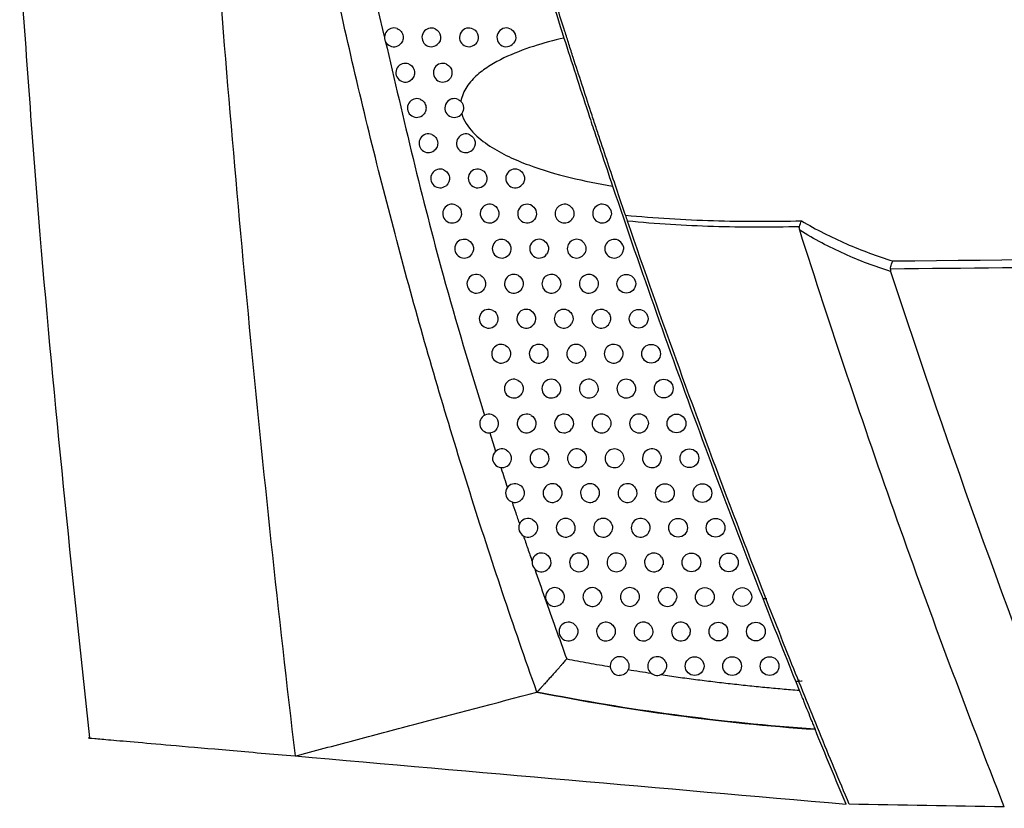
# Model space of a CAD drawing. Header units: millimetres. Extents: x 15458 to 16410, y 10212 to 11278.
# Tile 92 of 139: x 16167 to 16220, y 10622 to 10664. Entities that reach past the tile are written whole.
import ezdxf

# ---------------------------------------------------------------- set-up
doc = ezdxf.new("R2010")
doc.units = ezdxf.units.MM

msp = doc.modelspace()

# ---------------------------------------------------------------- linework, layer by layer
at = {"color": 7, "linetype": 'Continuous', "lineweight": 25}
for p, q in [((16186.426, 10664.94), (16186.774, 10663.53)), ((16192.405, 10642.368), (16192.717, 10641.38)), ((16206.986, 10633.529), (16207.189, 10633.529)), ((16208.916, 10629.09), (16208.727, 10629.086))]:
    msp.add_line(p, q, dxfattribs=at)
at = {"color": 7, "linetype": 'Continuous', "lineweight": 25, "flags": 128}
msp.add_lwpolyline([(16209.06, 10629.114), (16209.03, 10629.105), (16208.916, 10629.09)], dxfattribs=at)
at = {"color": 7, "linetype": 'Continuous', "lineweight": 25}
for centre in [(16199.687, 10650.325), (16200.345, 10648.456), (16201.01, 10646.59), (16201.683, 10644.727), (16202.364, 10642.866), (16203.051, 10641.008), (16201.746, 10639.152), (16203.746, 10639.152), (16202.449, 10637.3), (16204.449, 10637.3), (16203.158, 10635.45), (16205.158, 10635.45), (16203.875, 10633.603), (16205.875, 10633.603), (16204.599, 10631.759), (16206.599, 10631.759), (16203.331, 10629.917), (16205.331, 10629.917), (16207.331, 10629.917)]:
    msp.add_circle(centre, 0.5, dxfattribs=at)
for centre, start, end in [((16187.287, 10663.478), 69.5249, 305.0146), ((16189.287, 10663.478), 66.4919, 308.9873), ((16191.287, 10663.478), 62.2608, 314.0727), ((16193.287, 10663.478), 56.0247, 321.0373), ((16187.893, 10661.591), 68.9053, 305.9959), ((16189.893, 10661.591), 65.7058, 310.1171), ((16188.507, 10659.707), 68.2528, 307.0074), ((16190.507, 10659.707), 64.8756, 311.287), ((16189.128, 10657.826), 67.5653, 308.0506), ((16191.128, 10657.826), 63.9981, 312.5), ((16189.756, 10655.947), 66.8409, 309.1274), ((16191.756, 10655.947), 63.0698, 313.7592), ((16193.756, 10655.947), 57.7038, 319.8758), ((16190.392, 10654.071), 66.0771, 310.2398), ((16192.392, 10654.071), 62.087, 315.0681), ((16194.392, 10654.071), 56.3701, 321.5058), ((16196.392, 10654.071), 47.4196, 330.999), ((16198.392, 10654.071), 29.3407, 349.3268), ((16191.036, 10652.197), 65.2714, 311.3902), ((16193.036, 10652.197), 61.0452, 316.4307), ((16195.036, 10652.197), 54.9418, 323.2232), ((16197.036, 10652.197), 45.1993, 333.4638), ((16199.036, 10652.197), 23.1157, 355.7271), ((16191.687, 10650.325), 64.421, 312.581), ((16193.687, 10650.325), 59.9394, 317.8518), ((16195.687, 10650.325), 53.4077, 325.0391), ((16197.687, 10650.325), 42.7319, 336.1652), ((16192.345, 10648.456), 63.5228, 313.8152), ((16194.345, 10648.456), 58.7639, 319.3367), ((16196.345, 10648.456), 51.754, 326.9666), ((16198.345, 10648.456), 39.9524, 339.1676), ((16193.01, 10646.59), 62.5731, 315.0959), ((16195.01, 10646.59), 57.512, 320.8917), ((16197.01, 10646.59), 49.9635, 329.0225), ((16199.01, 10646.59), 36.7591, 342.5719), ((16193.683, 10644.727), 61.5681, 316.4268), ((16195.683, 10644.727), 56.1758, 322.5242), ((16197.683, 10644.727), 48.0142, 331.2281), ((16199.683, 10644.727), 32.974, 346.5555), ((16192.364, 10642.866), 64.5794, 312.9437), ((16194.364, 10642.866), 60.5031, 317.8122), ((16196.364, 10642.866), 54.7462, 324.2431), ((16198.364, 10642.866), 45.8774, 333.6118), ((16200.364, 10642.866), 28.223, 351.4914), ((16193.051, 10641.008), 63.6975, 314.1656), ((16195.051, 10641.008), 59.3731, 319.2567), ((16197.051, 10641.008), 53.2118, 326.0591), ((16199.051, 10641.008), 43.5137, 336.2123), ((16201.051, 10641.008), 21.3327, 358.5522), ((16193.746, 10639.152), 62.7661, 315.432), ((16195.746, 10639.152), 58.1721, 320.7661), ((16197.746, 10639.152), 51.5591, 327.9856), ((16199.746, 10639.152), 40.8669, 339.0851), ((16194.449, 10637.3), 61.7815, 316.7462), ((16196.449, 10637.3), 56.8931, 322.3468), ((16198.449, 10637.3), 49.7709, 330.0389), ((16200.449, 10637.3), 37.8509, 342.3155), ((16195.158, 10635.45), 60.7386, 318.1119), ((16197.158, 10635.45), 55.5274, 324.0062), ((16199.158, 10635.45), 47.8248, 332.2402), ((16201.158, 10635.45), 34.3206, 346.0474), ((16195.875, 10633.603), 59.6326, 319.5336), ((16197.875, 10633.603), 54.0647, 325.7539), ((16199.875, 10633.603), 45.6915, 334.618), ((16201.875, 10633.603), 29.9918, 350.5639), ((16196.599, 10631.759), 58.4576, 321.0168), ((16198.599, 10631.759), 52.4933, 327.6016), ((16200.599, 10631.759), 43.3316, 337.2116), ((16202.599, 10631.759), 24.1132, 356.6156), ((16199.331, 10629.917), 50.7983, 266.1508), ((16201.331, 10629.917), 40.6879, 340.0772)]:
    msp.add_arc(centre, 0.5, start, end, dxfattribs=at)
for points in [[(16193.348, 10673.217), (16194.318, 10669.949), (16195.322, 10666.689), (16196.359, 10663.441)], [(16190.719, 10660.16), (16190.775, 10660.134), (16190.825, 10660.098), (16190.868, 10660.052)], [(16190.911, 10659.414), (16190.889, 10659.384), (16190.865, 10659.356), (16190.837, 10659.332)], [(16198.828, 10654.316), (16198.886, 10654.213), (16198.905, 10654.093), (16198.884, 10653.978)], [(16199.754, 10653.667), (16199.716, 10653.78), (16199.678, 10653.891), (16199.646, 10653.984)], [(16208.923, 10653.371), (16208.954, 10653.487), (16208.993, 10653.599), (16209.032, 10653.687)], [(16208.936, 10653.18), (16208.917, 10653.242), (16208.907, 10653.308), (16208.923, 10653.371)], [(16199.496, 10652.393), (16199.527, 10652.319), (16199.54, 10652.239), (16199.534, 10652.159)], [(16213.773, 10651.11), (16213.767, 10651.065), (16213.773, 10651.02), (16213.787, 10650.977)], [(16213.787, 10650.977), (16216.934, 10641.323), (16220.377, 10631.765), (16224.109, 10622.323)], [(16199.411, 10646.89), (16199.506, 10646.762), (16199.535, 10646.592), (16199.487, 10646.441)], [(16200.103, 10644.999), (16200.177, 10644.885), (16200.201, 10644.743), (16200.17, 10644.611)], [(16200.804, 10643.102), (16200.855, 10643.007), (16200.874, 10642.899), (16200.858, 10642.792)], [(16201.517, 10641.19), (16201.541, 10641.127), (16201.553, 10641.062), (16201.551, 10640.995)], [(16200.843, 10637.607), (16200.943, 10637.478), (16200.974, 10637.303), (16200.925, 10637.148)], [(16201.571, 10635.732), (16201.651, 10635.615), (16201.678, 10635.467), (16201.644, 10635.329)], [(16202.308, 10633.853), (16202.366, 10633.752), (16202.387, 10633.635), (16202.368, 10633.521)], [(16203.056, 10631.963), (16203.089, 10631.889), (16203.103, 10631.81), (16203.099, 10631.729)], [(16211.408, 10622.544), (16210.851, 10623.874), (16210.301, 10625.207), (16209.756, 10626.541)], [(16182.017, 10625.116), (16191.69, 10624.269), (16201.496, 10623.411), (16211.408, 10622.544)], [(16219.85, 10622.397), (16217.091, 10622.445), (16214.334, 10622.493), (16211.578, 10622.541)]]:
    msp.add_open_spline(points, degree=3, dxfattribs=at)
for points, knots in [([(16194.917, 10628.53), (16193.663, 10632.054), (16192.473, 10635.603), (16190.224, 10642.738), (16189.165, 10646.326), (16187.179, 10653.541), (16186.251, 10657.169), (16184.529, 10664.452), (16183.734, 10668.11), (16183.007, 10671.784)], [0, 0, 0, 0, 0.25, 0.25, 0.5, 0.5, 0.75, 0.75, 1, 1, 1, 1]), ([(16177.63, 10670.928), (16178.198, 10663.281), (16178.844, 10655.638), (16180.305, 10640.365), (16181.119, 10632.736), (16182.017, 10625.116)], [0, 0, 0, 0, 0.5, 0.5, 1, 1, 1, 1]), ([(16167.328, 10667.466), (16167.668, 10662.618), (16168.637, 10648.799), (16170.101, 10635.022), (16171.051, 10626.078)], [0, 0, 0, 0, 0.350793, 1, 1, 1, 1]), ([(16199.646, 10653.984), (16199.509, 10654.385), (16199.366, 10654.805), (16199.069, 10655.682), (16198.914, 10656.142), (16198.601, 10657.078), (16198.442, 10657.553), (16198.202, 10658.276), (16198.122, 10658.519), (16197.96, 10659.008), (16197.878, 10659.256), (16197.473, 10660.49), (16197.158, 10661.46), (16196.775, 10662.649), (16196.699, 10662.885), (16196.551, 10663.348), (16196.479, 10663.575), (16196.266, 10664.244), (16196.13, 10664.673), (16195.999, 10665.085)], [0, 0, 0, 0, 0.125, 0.125, 0.25, 0.25, 0.375, 0.375, 0.4375, 0.4375, 0.5, 0.5, 0.75, 0.75, 0.8125, 0.8125, 0.875, 0.875, 1, 1, 1, 1]), ([(16187.462, 10663.946), (16187.546, 10663.914), (16187.62, 10663.859), (16187.731, 10663.718), (16187.768, 10663.631), (16187.791, 10663.451), (16187.778, 10663.358), (16187.706, 10663.192), (16187.647, 10663.12), (16187.574, 10663.068)], [0, 0, 0, 0, 0.25, 0.25, 0.5, 0.5, 0.75, 0.75, 1, 1, 1, 1]), ([(16189.486, 10663.936), (16189.643, 10663.868), (16189.757, 10663.715), (16189.803, 10663.374), (16189.734, 10663.196), (16189.601, 10663.089)], [0, 0, 0, 0, 0.5, 0.5, 1, 1, 1, 1]), ([(16191.52, 10663.92), (16191.659, 10663.847), (16191.758, 10663.705), (16191.803, 10663.393), (16191.748, 10663.228), (16191.635, 10663.118)], [0, 0, 0, 0, 0.5, 0.5, 1, 1, 1, 1]), ([(16193.566, 10663.892), (16193.681, 10663.815), (16193.76, 10663.688), (16193.801, 10663.416), (16193.763, 10663.271), (16193.676, 10663.163)], [0, 0, 0, 0, 0.5, 0.5, 1, 1, 1, 1]), ([(16186.831, 10663.298), (16187.803, 10659.108), (16189.363, 10652.387), (16191.361, 10645.786), (16192.114, 10643.299)], [0, 0, 0, 0, 0.623353, 1, 1, 1, 1]), ([(16196.359, 10663.441), (16195.81, 10663.315), (16195.264, 10663.17), (16194.19, 10662.823), (16193.665, 10662.622), (16192.903, 10662.254), (16192.656, 10662.12), (16192.182, 10661.824), (16191.956, 10661.662), (16191.534, 10661.294), (16191.336, 10661.083), (16191.1, 10660.726), (16191.031, 10660.598), (16190.925, 10660.332), (16190.887, 10660.195), (16190.868, 10660.052)], [0, 0, 0, 0, 0.25, 0.25, 0.5, 0.5, 0.625, 0.625, 0.75, 0.75, 0.875, 0.875, 0.9375, 0.9375, 1, 1, 1, 1]), ([(16196.359, 10663.441), (16196.559, 10662.815), (16196.772, 10662.152), (16197.202, 10660.823), (16197.422, 10660.151), (16197.757, 10659.13), (16197.869, 10658.788), (16198.093, 10658.111), (16198.204, 10657.778), (16198.533, 10656.792), (16198.747, 10656.153), (16198.956, 10655.534)], [0, 0, 0, 0, 0.25, 0.25, 0.5, 0.5, 0.625, 0.625, 0.75, 0.75, 1, 1, 1, 1]), ([(16188.073, 10662.058), (16188.156, 10662.026), (16188.229, 10661.971), (16188.338, 10661.831), (16188.374, 10661.745), (16188.397, 10661.567), (16188.385, 10661.475), (16188.316, 10661.311), (16188.259, 10661.239), (16188.187, 10661.187)], [0, 0, 0, 0, 0.25, 0.25, 0.5, 0.5, 0.75, 0.75, 1, 1, 1, 1]), ([(16190.099, 10662.047), (16190.252, 10661.978), (16190.363, 10661.828), (16190.41, 10661.491), (16190.344, 10661.317), (16190.215, 10661.209)], [0, 0, 0, 0, 0.5, 0.5, 1, 1, 1, 1]), ([(16188.692, 10660.172), (16188.774, 10660.139), (16188.845, 10660.085), (16188.952, 10659.946), (16188.988, 10659.861), (16189.011, 10659.686), (16189, 10659.595), (16188.933, 10659.433), (16188.878, 10659.361), (16188.808, 10659.308)], [0, 0, 0, 0, 0.25, 0.25, 0.5, 0.5, 0.75, 0.75, 1, 1, 1, 1]), ([(16190.868, 10660.052), (16190.949, 10659.968), (16190.997, 10659.857), (16191.013, 10659.625), (16190.98, 10659.509), (16190.911, 10659.414)], [0, 0, 0, 0, 0.5, 0.5, 1, 1, 1, 1]), ([(16190.911, 10659.414), (16191.014, 10659.031), (16191.241, 10658.697), (16191.772, 10658.13), (16192.083, 10657.887), (16192.728, 10657.464), (16193.065, 10657.28), (16193.759, 10656.949), (16194.115, 10656.8), (16195.204, 10656.395), (16195.943, 10656.179), (16197.437, 10655.812), (16198.193, 10655.661), (16198.956, 10655.534)], [0, 0, 0, 0, 0.125, 0.125, 0.25, 0.25, 0.375, 0.375, 0.5, 0.5, 0.75, 0.75, 1, 1, 1, 1]), ([(16189.319, 10658.288), (16189.399, 10658.255), (16189.469, 10658.201), (16189.574, 10658.064), (16189.609, 10657.98), (16189.633, 10657.807), (16189.622, 10657.718), (16189.557, 10657.557), (16189.504, 10657.486), (16189.436, 10657.432)], [0, 0, 0, 0, 0.25, 0.25, 0.5, 0.5, 0.75, 0.75, 1, 1, 1, 1]), ([(16191.347, 10658.275), (16191.493, 10658.204), (16191.598, 10658.059), (16191.645, 10657.736), (16191.585, 10657.567), (16191.466, 10657.457)], [0, 0, 0, 0, 0.5, 0.5, 1, 1, 1, 1]), ([(16189.953, 10656.407), (16190.032, 10656.373), (16190.1, 10656.319), (16190.203, 10656.183), (16190.237, 10656.102), (16190.273, 10655.845), (16190.205, 10655.667), (16190.072, 10655.559)], [0, 0, 0, 0, 0.25, 0.25, 0.5, 0.5, 1, 1, 1, 1]), ([(16191.983, 10656.393), (16192.125, 10656.321), (16192.226, 10656.178), (16192.273, 10655.863), (16192.217, 10655.696), (16192.102, 10655.586)], [0, 0, 0, 0, 0.5, 0.5, 1, 1, 1, 1]), ([(16194.024, 10656.37), (16194.144, 10656.293), (16194.228, 10656.163), (16194.261, 10655.953), (16194.256, 10655.88), (16194.218, 10655.743), (16194.185, 10655.679), (16194.139, 10655.625)], [0, 0, 0, 0, 0.5, 0.5, 0.75, 0.75, 1, 1, 1, 1]), ([(16198.956, 10655.534), (16200.484, 10651.01), (16202.077, 10646.504), (16205.398, 10637.528), (16207.123, 10633.062), (16208.912, 10628.622)], [0, 0, 0, 0, 0.5, 0.5, 1, 1, 1, 1]), ([(16190.595, 10654.528), (16190.749, 10654.459), (16190.861, 10654.31), (16190.91, 10653.972), (16190.844, 10653.798), (16190.715, 10653.689)], [0, 0, 0, 0, 0.5, 0.5, 1, 1, 1, 1]), ([(16192.626, 10654.512), (16192.764, 10654.439), (16192.862, 10654.3), (16192.909, 10653.991), (16192.856, 10653.828), (16192.746, 10653.717)], [0, 0, 0, 0, 0.5, 0.5, 1, 1, 1, 1]), ([(16194.669, 10654.487), (16194.785, 10654.41), (16194.864, 10654.284), (16194.907, 10654.012), (16194.87, 10653.868), (16194.784, 10653.759)], [0, 0, 0, 0, 0.5, 0.5, 1, 1, 1, 1]), ([(16196.731, 10654.439), (16196.813, 10654.363), (16196.868, 10654.261), (16196.904, 10654.04), (16196.884, 10653.926), (16196.83, 10653.828)], [0, 0, 0, 0, 0.5, 0.5, 1, 1, 1, 1]), ([(16199.646, 10653.984), (16201.202, 10653.836), (16202.763, 10653.744), (16205.896, 10653.648), (16207.464, 10653.645), (16209.032, 10653.687)], [0, 0, 0, 0, 0.5, 0.5, 1, 1, 1, 1]), ([(16211.578, 10622.541), (16211.31, 10623.182), (16211.044, 10623.822), (16210.513, 10625.105), (16210.249, 10625.747), (16209.462, 10627.674), (16208.942, 10628.961), (16207.399, 10632.827), (16206.392, 10635.413), (16203.436, 10643.195), (16201.552, 10648.415), (16199.754, 10653.667)], [0, 0, 0, 0, 0.0625, 0.0625, 0.125, 0.125, 0.25, 0.25, 0.5, 0.5, 1, 1, 1, 1]), ([(16208.923, 10653.371), (16207.391, 10653.329), (16205.86, 10653.332), (16202.799, 10653.428), (16201.274, 10653.52), (16199.754, 10653.667)], [0, 0, 0, 0, 0.5, 0.5, 1, 1, 1, 1]), ([(16209.032, 10653.687), (16209.812, 10653.217), (16210.614, 10652.812), (16212.243, 10652.103), (16213.07, 10651.801), (16213.904, 10651.544)], [0, 0, 0, 0, 0.5, 0.5, 1, 1, 1, 1]), ([(16219.85, 10622.397), (16218.858, 10624.932), (16217.885, 10627.475), (16215.982, 10632.576), (16215.052, 10635.134), (16212.323, 10642.831), (16210.587, 10647.992), (16208.936, 10653.18)], [0, 0, 0, 0, 0.25, 0.25, 0.5, 0.5, 1, 1, 1, 1]), ([(16213.787, 10650.977), (16212.956, 10651.241), (16212.133, 10651.552), (16210.51, 10652.282), (16209.712, 10652.699), (16208.936, 10653.18)], [0, 0, 0, 0, 0.5, 0.5, 1, 1, 1, 1]), ([(16191.245, 10652.651), (16191.395, 10652.581), (16191.504, 10652.435), (16191.553, 10652.103), (16191.491, 10651.931), (16191.366, 10651.822)], [0, 0, 0, 0, 0.5, 0.5, 1, 1, 1, 1]), ([(16193.278, 10652.634), (16193.411, 10652.56), (16193.506, 10652.423), (16193.552, 10652.123), (16193.503, 10651.963), (16193.398, 10651.852)], [0, 0, 0, 0, 0.5, 0.5, 1, 1, 1, 1]), ([(16195.323, 10652.606), (16195.433, 10652.529), (16195.508, 10652.407), (16195.55, 10652.144), (16195.517, 10652.005), (16195.436, 10651.897)], [0, 0, 0, 0, 0.5, 0.5, 1, 1, 1, 1]), ([(16197.388, 10652.551), (16197.463, 10652.477), (16197.512, 10652.381), (16197.546, 10652.175), (16197.53, 10652.067), (16197.483, 10651.973)], [0, 0, 0, 0, 0.5, 0.5, 1, 1, 1, 1]), ([(16213.904, 10651.544), (16226.323, 10651.673), (16238.741, 10651.804), (16251.16, 10651.939), (16257.157, 10652.004), (16263.154, 10652.069), (16269.151, 10652.136), (16275.491, 10652.206), (16281.832, 10652.278), (16288.172, 10652.35)], [0, 0, 0, 0, 0.03726266, 0.03726266, 0.03726266, 0.05525761, 0.05525761, 0.05525761, 0.07428298, 0.07428298, 0.07428298, 0.07428298]), ([(16288.172, 10651.897), (16282.67, 10651.836), (16277.167, 10651.775), (16271.665, 10651.715), (16260.332, 10651.592), (16249, 10651.472), (16237.667, 10651.354), (16229.702, 10651.272), (16221.738, 10651.19), (16213.773, 10651.11)], [0.00049138, 0.00049138, 0.00049138, 0.00049138, 0.01700244, 0.01700244, 0.01700244, 0.05100731, 0.05100731, 0.05100731, 0.07490604, 0.07490604, 0.07490604, 0.07490604]), ([(16213.773, 10651.11), (16213.786, 10651.2), (16213.805, 10651.287), (16213.851, 10651.438), (16213.877, 10651.501), (16213.904, 10651.544)], [0, 0, 0, 0, 0.5, 0.5, 1, 1, 1, 1]), ([(16191.902, 10650.776), (16192.049, 10650.706), (16192.155, 10650.561), (16192.204, 10650.237), (16192.145, 10650.067), (16192.025, 10649.957)], [0, 0, 0, 0, 0.5, 0.5, 1, 1, 1, 1]), ([(16193.937, 10650.758), (16194.066, 10650.683), (16194.157, 10650.549), (16194.203, 10650.256), (16194.157, 10650.1), (16194.057, 10649.99)], [0, 0, 0, 0, 0.5, 0.5, 1, 1, 1, 1]), ([(16195.985, 10650.727), (16196.088, 10650.65), (16196.159, 10650.532), (16196.2, 10650.279), (16196.17, 10650.145), (16196.096, 10650.039)], [0, 0, 0, 0, 0.5, 0.5, 1, 1, 1, 1]), ([(16198.054, 10650.665), (16198.12, 10650.593), (16198.164, 10650.503), (16198.196, 10650.312), (16198.183, 10650.212), (16198.144, 10650.123)], [0, 0, 0, 0, 0.5, 0.5, 1, 1, 1, 1]), ([(16192.568, 10648.904), (16192.711, 10648.833), (16192.813, 10648.69), (16192.862, 10648.374), (16192.806, 10648.206), (16192.691, 10648.096)], [0, 0, 0, 0, 0.5, 0.5, 1, 1, 1, 1]), ([(16194.604, 10648.884), (16194.728, 10648.809), (16194.815, 10648.678), (16194.861, 10648.393), (16194.819, 10648.241), (16194.724, 10648.131)], [0, 0, 0, 0, 0.5, 0.5, 1, 1, 1, 1]), ([(16196.654, 10648.849), (16196.752, 10648.772), (16196.818, 10648.66), (16196.858, 10648.416), (16196.832, 10648.288), (16196.764, 10648.184)], [0, 0, 0, 0, 0.5, 0.5, 1, 1, 1, 1]), ([(16198.728, 10648.778), (16198.785, 10648.709), (16198.823, 10648.626), (16198.852, 10648.453), (16198.844, 10648.362), (16198.812, 10648.279)], [0, 0, 0, 0, 0.5, 0.5, 1, 1, 1, 1]), ([(16193.241, 10647.034), (16193.38, 10646.962), (16193.479, 10646.822), (16193.527, 10646.513), (16193.475, 10646.348), (16193.364, 10646.237)], [0, 0, 0, 0, 0.5, 0.5, 1, 1, 1, 1]), ([(16195.279, 10647.012), (16195.398, 10646.936), (16195.481, 10646.808), (16195.526, 10646.532), (16195.487, 10646.384), (16195.398, 10646.275)], [0, 0, 0, 0, 0.5, 0.5, 1, 1, 1, 1]), ([(16197.332, 10646.973), (16197.423, 10646.897), (16197.484, 10646.789), (16197.523, 10646.556), (16197.5, 10646.435), (16197.439, 10646.333)], [0, 0, 0, 0, 0.5, 0.5, 1, 1, 1, 1]), ([(16193.921, 10645.166), (16194.056, 10645.093), (16194.152, 10644.956), (16194.2, 10644.654), (16194.151, 10644.493), (16194.046, 10644.382)], [0, 0, 0, 0, 0.5, 0.5, 1, 1, 1, 1]), ([(16195.962, 10645.142), (16196.075, 10645.066), (16196.154, 10644.942), (16196.198, 10644.674), (16196.163, 10644.531), (16196.08, 10644.423)], [0, 0, 0, 0, 0.5, 0.5, 1, 1, 1, 1]), ([(16198.018, 10645.098), (16198.101, 10645.023), (16198.157, 10644.922), (16198.195, 10644.699), (16198.176, 10644.585), (16198.122, 10644.486)], [0, 0, 0, 0, 0.5, 0.5, 1, 1, 1, 1]), ([(16192.578, 10643.318), (16192.725, 10643.248), (16192.831, 10643.104), (16192.881, 10642.781), (16192.823, 10642.611), (16192.704, 10642.5)], [0, 0, 0, 0, 0.5, 0.5, 1, 1, 1, 1]), ([(16194.61, 10643.301), (16194.74, 10643.227), (16194.832, 10643.093), (16194.88, 10642.799), (16194.835, 10642.641), (16194.734, 10642.53)], [0, 0, 0, 0, 0.5, 0.5, 1, 1, 1, 1]), ([(16196.652, 10643.274), (16196.76, 10643.198), (16196.835, 10643.078), (16196.878, 10642.819), (16196.847, 10642.681), (16196.769, 10642.574)], [0, 0, 0, 0, 0.5, 0.5, 1, 1, 1, 1]), ([(16198.712, 10643.225), (16198.788, 10643.151), (16198.838, 10643.055), (16198.874, 10642.847), (16198.859, 10642.739), (16198.812, 10642.644)], [0, 0, 0, 0, 0.5, 0.5, 1, 1, 1, 1]), ([(16193.273, 10641.456), (16193.416, 10641.385), (16193.519, 10641.244), (16193.569, 10640.928), (16193.514, 10640.76), (16193.4, 10640.649)], [0, 0, 0, 0, 0.5, 0.5, 1, 1, 1, 1]), ([(16195.306, 10641.438), (16195.432, 10641.364), (16195.52, 10641.232), (16195.567, 10640.946), (16195.525, 10640.792), (16195.43, 10640.681)], [0, 0, 0, 0, 0.5, 0.5, 1, 1, 1, 1]), ([(16197.351, 10641.408), (16197.453, 10641.332), (16197.523, 10641.216), (16197.565, 10640.967), (16197.537, 10640.834), (16197.466, 10640.729)], [0, 0, 0, 0, 0.5, 0.5, 1, 1, 1, 1]), ([(16199.414, 10641.352), (16199.482, 10641.281), (16199.527, 10641.19), (16199.561, 10640.998), (16199.549, 10640.896), (16199.509, 10640.806)], [0, 0, 0, 0, 0.5, 0.5, 1, 1, 1, 1]), ([(16192.995, 10640.511), (16193, 10640.497), (16193.114, 10640.141), (16193.23, 10639.786), (16193.341, 10639.445)], [0, 0, 0, 0, 0.039856, 1, 1, 1, 1]), ([(16193.975, 10639.597), (16194.114, 10639.525), (16194.214, 10639.386), (16194.264, 10639.077), (16194.212, 10638.913), (16194.102, 10638.801)], [0, 0, 0, 0, 0.5, 0.5, 1, 1, 1, 1]), ([(16196.01, 10639.577), (16196.131, 10639.502), (16196.216, 10639.374), (16196.25, 10639.165), (16196.247, 10639.092), (16196.211, 10638.955), (16196.179, 10638.891), (16196.134, 10638.836)], [0, 0, 0, 0, 0.5, 0.5, 0.75, 0.75, 1, 1, 1, 1]), ([(16198.057, 10639.544), (16198.153, 10639.468), (16198.218, 10639.357), (16198.259, 10639.117), (16198.235, 10638.991), (16198.17, 10638.887)], [0, 0, 0, 0, 0.5, 0.5, 1, 1, 1, 1]), ([(16200.124, 10639.48), (16200.184, 10639.411), (16200.223, 10639.327), (16200.254, 10639.151), (16200.246, 10639.058), (16200.213, 10638.974)], [0, 0, 0, 0, 0.5, 0.5, 1, 1, 1, 1]), ([(16193.593, 10638.676), (16193.658, 10638.48), (16193.789, 10638.085), (16193.921, 10637.691), (16193.987, 10637.492)], [0, 0, 0, 0, 0.496455, 1, 1, 1, 1]), ([(16194.685, 10637.74), (16194.82, 10637.668), (16194.916, 10637.531), (16194.966, 10637.23), (16194.918, 10637.069), (16194.813, 10636.957)], [0, 0, 0, 0, 0.5, 0.5, 1, 1, 1, 1]), ([(16196.722, 10637.719), (16196.837, 10637.643), (16196.918, 10637.518), (16196.964, 10637.248), (16196.929, 10637.104), (16196.844, 10636.994)], [0, 0, 0, 0, 0.5, 0.5, 1, 1, 1, 1]), ([(16198.772, 10637.681), (16198.861, 10637.606), (16198.921, 10637.501), (16198.961, 10637.271), (16198.94, 10637.151), (16198.882, 10637.05)], [0, 0, 0, 0, 0.5, 0.5, 1, 1, 1, 1]), ([(16194.197, 10636.868), (16194.273, 10636.642), (16194.427, 10636.187), (16194.583, 10635.733), (16194.661, 10635.504)], [0, 0, 0, 0, 0.496237, 1, 1, 1, 1]), ([(16195.403, 10635.886), (16195.533, 10635.813), (16195.626, 10635.679), (16195.675, 10635.385), (16195.63, 10635.227), (16195.53, 10635.116)], [0, 0, 0, 0, 0.5, 0.5, 1, 1, 1, 1]), ([(16197.441, 10635.862), (16197.552, 10635.786), (16197.628, 10635.666), (16197.673, 10635.404), (16197.641, 10635.264), (16197.563, 10635.156)], [0, 0, 0, 0, 0.5, 0.5, 1, 1, 1, 1]), ([(16199.494, 10635.82), (16199.576, 10635.746), (16199.631, 10635.646), (16199.67, 10635.428), (16199.652, 10635.315), (16199.601, 10635.217)], [0, 0, 0, 0, 0.5, 0.5, 1, 1, 1, 1]), ([(16194.8, 10635.101), (16194.98, 10634.583), (16195.346, 10633.53), (16195.914, 10631.929), (16196.307, 10630.849), (16196.506, 10630.3)], [0, 0, 0, 0, 0.322999, 0.65632, 1, 1, 1, 1]), ([(16196.128, 10634.034), (16196.254, 10633.96), (16196.343, 10633.829), (16196.392, 10633.543), (16196.35, 10633.39), (16196.256, 10633.278)], [0, 0, 0, 0, 0.5, 0.5, 1, 1, 1, 1]), ([(16198.169, 10634.008), (16198.273, 10633.932), (16198.345, 10633.815), (16198.389, 10633.563), (16198.361, 10633.428), (16198.289, 10633.321)], [0, 0, 0, 0, 0.5, 0.5, 1, 1, 1, 1]), ([(16200.224, 10633.961), (16200.299, 10633.888), (16200.349, 10633.793), (16200.386, 10633.589), (16200.372, 10633.483), (16200.327, 10633.388)], [0, 0, 0, 0, 0.5, 0.5, 1, 1, 1, 1]), ([(16196.861, 10632.185), (16196.982, 10632.11), (16197.068, 10631.982), (16197.104, 10631.773), (16197.101, 10631.701), (16197.065, 10631.563), (16197.033, 10631.499), (16196.988, 10631.444)], [0, 0, 0, 0, 0.5, 0.5, 0.75, 0.75, 1, 1, 1, 1]), ([(16198.904, 10632.155), (16199.002, 10632.08), (16199.07, 10631.968), (16199.113, 10631.724), (16199.088, 10631.596), (16199.022, 10631.491)], [0, 0, 0, 0, 0.5, 0.5, 1, 1, 1, 1]), ([(16200.963, 10632.102), (16201.03, 10632.031), (16201.074, 10631.943), (16201.108, 10631.754), (16201.098, 10631.654), (16201.06, 10631.565)], [0, 0, 0, 0, 0.5, 0.5, 1, 1, 1, 1]), ([(16196.506, 10630.3), (16196.486, 10630.277), (16196.444, 10630.228), (16196.376, 10630.147), (16196.296, 10630.054), (16196.202, 10629.946), (16196.066, 10629.791), (16195.893, 10629.596), (16195.683, 10629.361), (16195.483, 10629.138), (16195.308, 10628.945), (16195.173, 10628.796), (16195.068, 10628.684), (16194.984, 10628.595), (16194.937, 10628.55), (16194.917, 10628.53)], [0, 0, 0, 0, 0.0358281, 0.0778289, 0.1256365, 0.1822431, 0.249946, 0.3744215, 0.4994773, 0.6380325, 0.749572, 0.8311191, 0.9004478, 0.9566597, 1, 1, 1, 1]), ([(16196.506, 10630.3), (16196.893, 10630.228), (16197.667, 10630.083), (16198.444, 10629.95), (16198.832, 10629.883)], [0, 0, 0, 0, 0.500652, 1, 1, 1, 1]), ([(16199.647, 10630.305), (16199.73, 10630.237), (16199.789, 10630.144), (16199.842, 10629.935), (16199.834, 10629.824), (16199.793, 10629.725)], [0, 0, 0, 0, 0.5, 0.5, 1, 1, 1, 1]), ([(16201.71, 10630.243), (16201.768, 10630.176), (16201.807, 10630.094), (16201.839, 10629.921), (16201.831, 10629.83), (16201.801, 10629.747)], [0, 0, 0, 0, 0.5, 0.5, 1, 1, 1, 1]), ([(16199.793, 10629.725), (16199.753, 10629.629), (16199.683, 10629.547), (16199.506, 10629.438), (16199.401, 10629.411), (16199.297, 10629.418)], [0, 0, 0, 0, 0.5, 0.5, 1, 1, 1, 1]), ([(16199.793, 10629.725), (16199.995, 10629.693), (16200.399, 10629.629), (16200.804, 10629.568), (16201.007, 10629.537)], [0, 0, 0, 0, 0.500378, 1, 1, 1, 1]), ([(16201.532, 10629.459), (16201.84, 10629.415), (16202.457, 10629.327), (16203.382, 10629.204), (16204.307, 10629.088), (16205.231, 10628.98), (16206.153, 10628.879), (16207.074, 10628.786), (16207.993, 10628.699), (16208.606, 10628.648), (16208.912, 10628.622)], [0, 0, 0, 0, 0.126165, 0.2520165, 0.3775449, 0.5027403, 0.6275933, 0.752094, 0.8762328, 1, 1, 1, 1]), ([(16208.916, 10629.09), (16208.916, 10629.09), (16208.916, 10629.09), (16208.902, 10629.14), (16208.888, 10629.189)], [0, 0, 0, 0, 0.000073, 1, 1, 1, 1]), ([(16182.017, 10625.116), (16183.048, 10625.388), (16184.091, 10625.664), (16186.202, 10626.223), (16187.271, 10626.506), (16190.503, 10627.361), (16192.693, 10627.941), (16194.917, 10628.53)], [0, 0, 0, 0, 0.25, 0.25, 0.5, 0.5, 1, 1, 1, 1]), ([(16209.756, 10626.541), (16207.253, 10626.719), (16204.76, 10626.975), (16199.807, 10627.639), (16197.352, 10628.047), (16194.917, 10628.53)], [0, 0, 0, 0, 0.5, 0.5, 1, 1, 1, 1]), ([(16194.917, 10628.53), (16197.351, 10628.047), (16199.808, 10627.631), (16204.759, 10626.965), (16207.253, 10626.712), (16209.756, 10626.541)], [0, 0, 0, 0, 0.5, 0.5, 1, 1, 1, 1]), ([(16208.912, 10628.622), (16208.952, 10628.523), (16208.99, 10628.428), (16209.067, 10628.24), (16209.104, 10628.146), (16209.216, 10627.869), (16209.289, 10627.689), (16209.432, 10627.337), (16209.503, 10627.164), (16209.603, 10626.916), (16209.636, 10626.835), (16209.699, 10626.681), (16209.73, 10626.605), (16209.756, 10626.541)], [0, 0, 0, 0, 0.125, 0.125, 0.25, 0.25, 0.5, 0.5, 0.75, 0.75, 0.875, 0.875, 1, 1, 1, 1]), ([(16171.037, 10626.076), (16171.035, 10626.076), (16170.928, 10626.086), (16171.28, 10626.055), (16172.089, 10625.984), (16173.555, 10625.856), (16175.645, 10625.673), (16178.379, 10625.434), (16180.804, 10625.222), (16182.017, 10625.116)], [0, 0, 0, 0, 0.002121, 0.163175, 0.324229, 0.486774, 0.649319, 0.824422, 1, 1, 1, 1])]:
    msp.add_open_spline(points, degree=3, knots=knots, dxfattribs=at)

doc.saveas('drawing.dxf')
